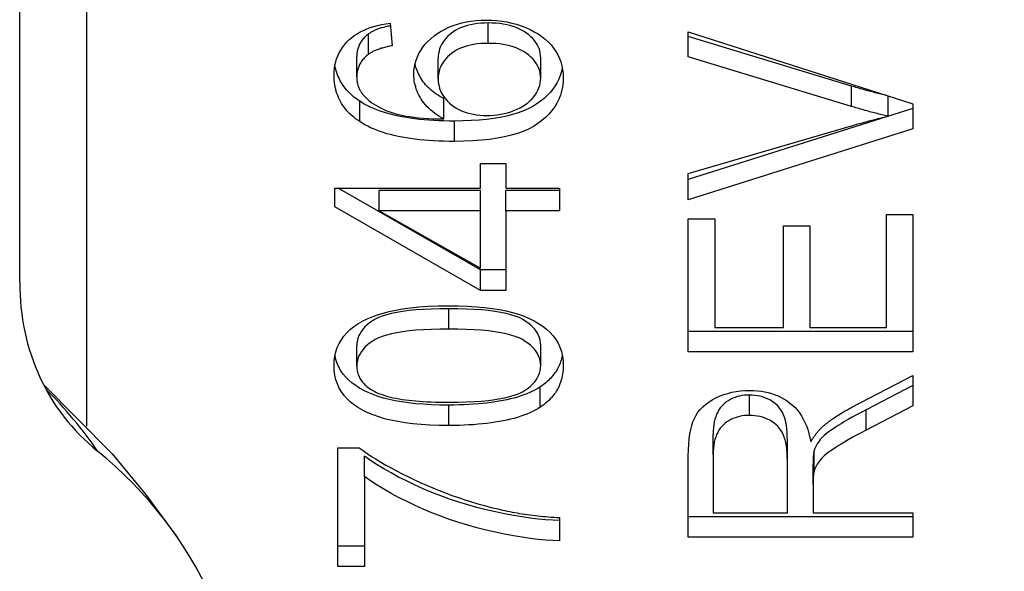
# Model space of a CAD drawing. Header units: inches. Extents: x 4.7 to 53.3, y 4.9 to 37.1.
# Tile 22 of 27: x 48.925 to 49.145, y 18.548 to 18.671. Entities that reach past the tile are written whole.
import ezdxf

# ---------------------------------------------------------------- set-up
doc = ezdxf.new("R2010")
doc.units = ezdxf.units.IN
doc.header["$MEASUREMENT"] = 0
doc.layers.add('Visible Edges(ANSI)', color=7, linetype='Continuous', lineweight=25)
doc.layers.add('Visible Tangent Edges(ANSI)', color=7, linetype='Continuous', lineweight=25)

msp = doc.modelspace()

# ---------------------------------------------------------------- linework, layer by layer
at = {"layer": 'Visible Edges(ANSI)'}
for p, q in [((48.92535, 18.61251), (48.92535, 18.74126)), ((49.00782, 18.67015), (49.00831, 18.66516)), ((49.00302, 18.66326), (49.00302, 18.6678)), ((49.07423, 18.66822), (49.12423, 18.6522)), ((49.07423, 18.6627), (49.07423, 18.66822)), ((49.11055, 18.65618), (49.07423, 18.66724)), ((49.00039, 18.65822), (49.00039, 18.66275)), ((49.04136, 18.65794), (49.04136, 18.66247)), ((49.11055, 18.65164), (49.07423, 18.6627)), ((49.01853, 18.65775), (49.01853, 18.66228)), ((49.11871, 18.64946), (49.11871, 18.65397)), ((49.01979, 18.64884), (49.01979, 18.65337)), ((49.12423, 18.6522), (49.12423, 18.64663)), ((49.12423, 18.65116), (49.07423, 18.63536)), ((49.07423, 18.63669), (49.11055, 18.64731)), ((49.12423, 18.64663), (49.07423, 18.63083)), ((49.02794, 18.63893), (49.03358, 18.63893)), ((49.02794, 18.63342), (49.02794, 18.63893)), ((49.03358, 18.63893), (49.03358, 18.63342)), ((49.07423, 18.63083), (49.07423, 18.63669)), ((48.99555, 18.63342), (49.02794, 18.63342)), ((48.99555, 18.6293), (48.99555, 18.63342)), ((49.02794, 18.61521), (48.99628, 18.63342)), ((49.00538, 18.6284), (49.00538, 18.63293)), ((49.02794, 18.63293), (49.00538, 18.63293)), ((49.02794, 18.6284), (49.02794, 18.63293)), ((49.03358, 18.63342), (49.04555, 18.63342)), ((49.03358, 18.6284), (49.03358, 18.63293)), ((49.04555, 18.63293), (49.03358, 18.63293)), ((49.04555, 18.63342), (49.04555, 18.6284)), ((49.02794, 18.61067), (48.99555, 18.6293)), ((49.00538, 18.6284), (49.02794, 18.61559)), ((49.02794, 18.6284), (49.00538, 18.6284)), ((49.02794, 18.61559), (49.02794, 18.6284)), ((49.03358, 18.6284), (49.03358, 18.61067)), ((49.04555, 18.6284), (49.03358, 18.6284)), ((49.11833, 18.62753), (49.12423, 18.62753)), ((49.11833, 18.60241), (49.11833, 18.62753)), ((49.12423, 18.62753), (49.12423, 18.59699)), ((49.07423, 18.62659), (49.08014, 18.62659)), ((49.07423, 18.59699), (49.07423, 18.62659)), ((49.08014, 18.62659), (49.08014, 18.60241)), ((49.09542, 18.62507), (49.10133, 18.62507)), ((49.09542, 18.60241), (49.09542, 18.62507)), ((49.10133, 18.62507), (49.10133, 18.60241)), ((49.02794, 18.61067), (49.02794, 18.61521)), ((49.03358, 18.61521), (49.02794, 18.61521)), ((49.03358, 18.61067), (49.02794, 18.61067)), ((49.12423, 18.60153), (49.07423, 18.60153)), ((49.08014, 18.60241), (49.09542, 18.60241)), ((49.10133, 18.60241), (49.11833, 18.60241)), ((49.00043, 18.59385), (49.00043, 18.59838)), ((49.04136, 18.59391), (49.04136, 18.59844)), ((49.12423, 18.59699), (49.07423, 18.59699)), ((49.11063, 18.58462), (49.12423, 18.5917)), ((49.12423, 18.5917), (49.12423, 18.58494)), ((49.12423, 18.58947), (49.11383, 18.58405)), ((49.12423, 18.58494), (49.11383, 18.57951)), ((49.07976, 18.57406), (49.07976, 18.5786)), ((49.0963, 18.57275), (49.0963, 18.57729)), ((48.9962, 18.57562), (49.00096, 18.57562)), ((48.9962, 18.54917), (48.9962, 18.57562)), ((49.10224, 18.57042), (49.10224, 18.57495)), ((49.0021, 18.56917), (49.0021, 18.57371)), ((49.07423, 18.55571), (49.07423, 18.57384)), ((49.07976, 18.57406), (49.07976, 18.56113)), ((49.0963, 18.56113), (49.0963, 18.57275)), ((49.10202, 18.56739), (49.10202, 18.57193)), ((49.0021, 18.56917), (49.0021, 18.54917)), ((49.10202, 18.56739), (49.10202, 18.56113)), ((49.04555, 18.56004), (49.04555, 18.55487)), ((49.12423, 18.56025), (49.07423, 18.56025)), ((49.07976, 18.56113), (49.0963, 18.56113)), ((49.10202, 18.56113), (49.12423, 18.56113)), ((49.12423, 18.56113), (49.12423, 18.55571)), ((49.12423, 18.55571), (49.07423, 18.55571)), ((49.0021, 18.5537), (48.9962, 18.5537)), ((49.0021, 18.54917), (48.9962, 18.54917))]:
    msp.add_line(p, q, dxfattribs=at)
at = {"layer": 'Visible Edges(ANSI)', "flags": 128}
for points in [[(48.99536, 18.65853), (48.99538, 18.65932), (48.99545, 18.66009), (48.99556, 18.66083), (48.99573, 18.66155), (48.99593, 18.66225), (48.99619, 18.66292), (48.99649, 18.66357), (48.99683, 18.66419), (48.99722, 18.66479), (48.99766, 18.66536), (48.99814, 18.66592), (48.99867, 18.66644), (48.99924, 18.66694), (48.99985, 18.6674), (49.00049, 18.66783), (49.00116, 18.66822), (49.00187, 18.66858), (49.00262, 18.66891), (49.0034, 18.6692), (49.00421, 18.66946), (49.00506, 18.66968), (49.00595, 18.66987), (49.00686, 18.67003), (49.00782, 18.67015)], [(49.00787, 18.66961), (49.0076, 18.66955), (49.00734, 18.6695), (49.00708, 18.66944), (49.00683, 18.66937), (49.00658, 18.66931), (49.00634, 18.66925), (49.0061, 18.66918), (49.00587, 18.66911), (49.00565, 18.66904), (49.00543, 18.66897), (49.00522, 18.6689), (49.00502, 18.66882), (49.00482, 18.66874), (49.00462, 18.66867), (49.00444, 18.66859), (49.00426, 18.66851), (49.00408, 18.66842), (49.00391, 18.66834), (49.00375, 18.66825), (49.00359, 18.66816), (49.00344, 18.66808), (49.00329, 18.66798), (49.00315, 18.66789), (49.00302, 18.6678)], [(49.01312, 18.65878), (49.01315, 18.6596), (49.01324, 18.66041), (49.0134, 18.66119), (49.01362, 18.66196), (49.0139, 18.6627), (49.01425, 18.66342), (49.01465, 18.66413), (49.01512, 18.66481), (49.01566, 18.66547), (49.01625, 18.66611), (49.01691, 18.66673), (49.01763, 18.66733), (49.0184, 18.66789), (49.01921, 18.66841), (49.02006, 18.66888), (49.02094, 18.66929), (49.02186, 18.66966), (49.02281, 18.66998), (49.0238, 18.67025), (49.02483, 18.67047), (49.0259, 18.67064), (49.027, 18.67077), (49.02814, 18.67084), (49.02931, 18.67087)], [(49.02969, 18.67023), (49.02885, 18.67021), (49.02803, 18.67017), (49.02724, 18.67009), (49.02648, 18.66998), (49.02576, 18.66984), (49.02506, 18.66967), (49.02439, 18.66946), (49.02376, 18.66923), (49.02315, 18.66897), (49.02258, 18.66867), (49.02203, 18.66834), (49.02152, 18.66798), (49.02104, 18.6676), (49.02061, 18.6672), (49.02021, 18.66679), (49.01986, 18.66635), (49.01955, 18.6659), (49.01928, 18.66544), (49.01905, 18.66495), (49.01886, 18.66445), (49.01872, 18.66394), (49.01861, 18.6634), (49.01855, 18.66285), (49.01853, 18.66228)], [(49.02931, 18.67087), (49.03047, 18.67084), (49.03162, 18.67076), (49.03274, 18.67063), (49.03384, 18.67045), (49.03492, 18.67021), (49.03598, 18.66993), (49.03702, 18.66959), (49.03804, 18.6692), (49.03902, 18.66876), (49.03994, 18.66829), (49.0408, 18.66778), (49.04161, 18.66722), (49.04235, 18.66663), (49.04304, 18.66601), (49.04367, 18.66534), (49.04423, 18.66463), (49.04474, 18.6639), (49.04518, 18.66314), (49.04555, 18.66235), (49.04585, 18.66154), (49.04608, 18.66071), (49.04625, 18.65985), (49.04635, 18.65897), (49.04639, 18.65806)], [(49.04136, 18.66247), (49.04133, 18.663), (49.04127, 18.66351), (49.04116, 18.66402), (49.04101, 18.66451), (49.04081, 18.66498), (49.04057, 18.66545), (49.04029, 18.6659), (49.03996, 18.66633), (49.03959, 18.66676), (49.03917, 18.66717), (49.03871, 18.66757), (49.03821, 18.66795), (49.03767, 18.66832), (49.0371, 18.66865), (49.0365, 18.66895), (49.03587, 18.66922), (49.0352, 18.66945), (49.03451, 18.66966), (49.03379, 18.66983), (49.03303, 18.66998), (49.03224, 18.67009), (49.03142, 18.67016), (49.03057, 18.67021), (49.02969, 18.67023)], [(49.00302, 18.6678), (49.0028, 18.66762), (49.0026, 18.66745), (49.0024, 18.66727), (49.00221, 18.66709), (49.00204, 18.6669), (49.00187, 18.66671), (49.00171, 18.66652), (49.00156, 18.66632), (49.00142, 18.66612), (49.00128, 18.66592), (49.00116, 18.66572), (49.00105, 18.66551), (49.00094, 18.6653), (49.00084, 18.66508), (49.00076, 18.66486), (49.00068, 18.66464), (49.00061, 18.66442), (49.00055, 18.66419), (49.0005, 18.66396), (49.00046, 18.66372), (49.00043, 18.66348), (49.00041, 18.66324), (49.00039, 18.663), (49.00039, 18.66275)], [(49.00831, 18.66516), (49.00802, 18.66511), (49.00772, 18.66505), (49.00744, 18.66498), (49.00716, 18.66492), (49.00689, 18.66486), (49.00663, 18.66479), (49.00637, 18.66472), (49.00612, 18.66465), (49.00587, 18.66458), (49.00564, 18.6645), (49.0054, 18.66442), (49.00518, 18.66435), (49.00496, 18.66427), (49.00475, 18.66418), (49.00455, 18.6641), (49.00435, 18.66401), (49.00416, 18.66393), (49.00398, 18.66384), (49.0038, 18.66375), (49.00363, 18.66365), (49.00347, 18.66356), (49.00331, 18.66346), (49.00316, 18.66336), (49.00302, 18.66326)], [(49.02969, 18.66569), (49.02885, 18.66568), (49.02803, 18.66563), (49.02724, 18.66555), (49.02648, 18.66544), (49.02576, 18.6653), (49.02506, 18.66513), (49.02439, 18.66493), (49.02376, 18.6647), (49.02315, 18.66443), (49.02258, 18.66414), (49.02203, 18.66381), (49.02152, 18.66345), (49.02104, 18.66307), (49.02061, 18.66267), (49.02021, 18.66225), (49.01986, 18.66182), (49.01955, 18.66137), (49.01928, 18.6609), (49.01905, 18.66042), (49.01886, 18.65992), (49.01872, 18.6594), (49.01861, 18.65887), (49.01855, 18.65832), (49.01853, 18.65775)], [(49.04136, 18.65794), (49.04133, 18.65846), (49.04127, 18.65898), (49.04116, 18.65948), (49.04101, 18.65997), (49.04081, 18.66045), (49.04057, 18.66091), (49.04029, 18.66136), (49.03996, 18.6618), (49.03959, 18.66222), (49.03917, 18.66264), (49.03871, 18.66303), (49.03821, 18.66342), (49.03767, 18.66378), (49.0371, 18.66411), (49.0365, 18.66441), (49.03587, 18.66468), (49.0352, 18.66492), (49.03451, 18.66513), (49.03379, 18.6653), (49.03303, 18.66544), (49.03224, 18.66555), (49.03142, 18.66563), (49.03057, 18.66568), (49.02969, 18.66569)], [(49.00302, 18.66326), (49.0028, 18.66309), (49.0026, 18.66291), (49.0024, 18.66273), (49.00221, 18.66255), (49.00204, 18.66237), (49.00187, 18.66218), (49.00171, 18.66198), (49.00156, 18.66179), (49.00142, 18.66159), (49.00128, 18.66139), (49.00116, 18.66118), (49.00105, 18.66097), (49.00094, 18.66076), (49.00084, 18.66055), (49.00076, 18.66033), (49.00068, 18.66011), (49.00061, 18.65988), (49.00055, 18.65965), (49.0005, 18.65942), (49.00046, 18.65919), (49.00043, 18.65895), (49.00041, 18.65871), (49.00039, 18.65846), (49.00039, 18.65822)], [(49.00107, 18.65278), (49.00069, 18.65304), (49.00032, 18.65331), (48.99997, 18.65358), (48.99963, 18.65386), (48.9993, 18.65415), (48.99898, 18.65444), (48.99868, 18.65474), (48.99839, 18.65505), (48.99811, 18.65536), (48.99785, 18.65567), (48.9976, 18.656), (48.99736, 18.65633), (48.99714, 18.65666), (48.99693, 18.657), (48.99673, 18.65735), (48.99655, 18.65771), (48.99638, 18.65807), (48.99622, 18.65843), (48.99607, 18.65881), (48.99594, 18.65919), (48.99583, 18.65957), (48.99572, 18.65996), (48.99563, 18.66036), (48.99555, 18.66076)], [(49.01979, 18.65337), (49.01934, 18.65362), (49.01891, 18.65387), (49.0185, 18.65413), (49.0181, 18.6544), (49.01771, 18.65467), (49.01735, 18.65496), (49.01699, 18.65524), (49.01666, 18.65554), (49.01634, 18.65585), (49.01603, 18.65616), (49.01574, 18.65648), (49.01547, 18.6568), (49.01521, 18.65714), (49.01497, 18.65748), (49.01475, 18.65783), (49.01453, 18.65818), (49.01434, 18.65854), (49.01416, 18.65889), (49.01399, 18.65925), (49.01384, 18.65961), (49.0137, 18.65998), (49.01358, 18.66034), (49.01347, 18.66071), (49.01337, 18.66108)], [(49.04618, 18.66027), (49.04598, 18.6594), (49.04573, 18.65856), (49.0454, 18.65774), (49.04501, 18.65696), (49.04456, 18.65619), (49.04405, 18.65546), (49.04347, 18.65475), (49.04283, 18.65407), (49.04212, 18.65341), (49.04135, 18.65279), (49.04051, 18.65218), (49.0396, 18.65162), (49.0386, 18.65111), (49.03752, 18.65063), (49.03636, 18.65021), (49.03511, 18.64982), (49.03378, 18.64949), (49.03237, 18.6492), (49.03087, 18.64895), (49.02929, 18.64875), (49.02763, 18.64859), (49.02589, 18.64848), (49.02406, 18.64841), (49.02215, 18.64839)], [(49.00107, 18.64825), (49.00061, 18.64857), (49.00016, 18.6489), (48.99973, 18.64924), (48.99933, 18.64959), (48.99894, 18.64995), (48.99857, 18.65031), (48.99823, 18.65069), (48.9979, 18.65108), (48.99759, 18.65147), (48.9973, 18.65188), (48.99703, 18.65229), (48.99679, 18.65272), (48.99656, 18.65315), (48.99635, 18.65359), (48.99616, 18.65404), (48.99599, 18.65451), (48.99584, 18.65498), (48.99571, 18.65545), (48.99561, 18.65594), (48.99552, 18.65644), (48.99545, 18.65695), (48.9954, 18.65747), (48.99537, 18.65799), (48.99536, 18.65853)], [(49.00039, 18.65822), (49.00039, 18.65802), (49.0004, 18.65782), (49.00041, 18.65763), (49.00043, 18.65743), (49.00046, 18.65724), (49.00049, 18.65705), (49.00053, 18.65687), (49.00057, 18.65668), (49.00062, 18.6565), (49.00067, 18.65632), (49.00073, 18.65614), (49.0008, 18.65597), (49.00087, 18.65579), (49.00095, 18.65562), (49.00103, 18.65545), (49.00112, 18.65528), (49.00121, 18.65511), (49.00131, 18.65495), (49.00141, 18.65479), (49.00153, 18.65463), (49.00164, 18.65447), (49.00176, 18.65432), (49.00189, 18.65416), (49.00203, 18.65401)], [(49.01979, 18.64884), (49.01923, 18.64914), (49.0187, 18.64946), (49.0182, 18.64979), (49.01772, 18.65013), (49.01726, 18.65049), (49.01683, 18.65085), (49.01643, 18.65123), (49.01604, 18.65161), (49.01568, 18.65201), (49.01535, 18.65242), (49.01504, 18.65284), (49.01476, 18.65328), (49.01449, 18.65372), (49.01425, 18.65416), (49.01404, 18.65461), (49.01384, 18.65506), (49.01367, 18.65551), (49.01353, 18.65597), (49.0134, 18.65643), (49.0133, 18.65689), (49.01322, 18.65736), (49.01316, 18.65783), (49.01313, 18.6583), (49.01312, 18.65878)], [(49.04639, 18.65806), (49.04635, 18.65703), (49.04623, 18.65603), (49.04603, 18.65506), (49.04576, 18.65412), (49.04541, 18.65322), (49.04498, 18.65235), (49.04447, 18.65151), (49.04388, 18.65071), (49.04321, 18.64993), (49.04247, 18.64919), (49.04165, 18.64849), (49.04075, 18.64781), (49.03976, 18.64718), (49.03866, 18.6466), (49.03747, 18.64608), (49.03617, 18.64561), (49.03478, 18.6452), (49.03328, 18.64484), (49.03168, 18.64454), (49.02997, 18.64429), (49.02817, 18.6441), (49.02626, 18.64396), (49.02426, 18.64388), (49.02215, 18.64385)], [(49.02935, 18.64962), (49.03014, 18.64963), (49.03092, 18.64969), (49.03169, 18.64977), (49.03245, 18.64989), (49.0332, 18.65005), (49.03395, 18.65024), (49.03468, 18.65046), (49.03541, 18.65072), (49.03611, 18.65101), (49.03677, 18.65133), (49.03739, 18.65167), (49.03796, 18.65204), (49.0385, 18.65244), (49.03898, 18.65286), (49.03943, 18.65331), (49.03983, 18.65379), (49.04019, 18.65429), (49.0405, 18.65479), (49.04076, 18.65529), (49.04097, 18.65581), (49.04114, 18.65633), (49.04126, 18.65686), (49.04133, 18.65739), (49.04136, 18.65794)], [(49.01853, 18.65775), (49.01855, 18.65719), (49.01861, 18.65665), (49.01872, 18.65612), (49.01886, 18.6556), (49.01905, 18.6551), (49.01928, 18.65461), (49.01955, 18.65414), (49.01986, 18.65368), (49.02021, 18.65323), (49.02061, 18.6528), (49.02104, 18.65239), (49.02152, 18.65198), (49.02203, 18.65161), (49.02257, 18.65126), (49.02313, 18.65095), (49.02372, 18.65067), (49.02433, 18.65042), (49.02497, 18.65021), (49.02564, 18.65003), (49.02633, 18.64988), (49.02705, 18.64976), (49.02779, 18.64968), (49.02856, 18.64963), (49.02935, 18.64962)], [(49.11845, 18.65405), (49.11813, 18.65413), (49.1178, 18.65421), (49.11747, 18.65429), (49.11714, 18.65437), (49.11681, 18.65445), (49.11648, 18.65453), (49.11615, 18.65461), (49.11582, 18.6547), (49.11549, 18.65478), (49.11516, 18.65487), (49.11483, 18.65495), (49.1145, 18.65504), (49.11417, 18.65513), (49.11384, 18.65522), (49.11352, 18.65531), (49.11319, 18.6554), (49.11286, 18.6555), (49.11253, 18.65559), (49.1122, 18.65569), (49.11187, 18.65578), (49.11154, 18.65588), (49.11121, 18.65598), (49.11088, 18.65608), (49.11055, 18.65618)], [(49.00203, 18.65401), (49.00239, 18.65362), (49.00278, 18.65325), (49.0032, 18.65289), (49.00364, 18.65254), (49.00412, 18.65221), (49.00462, 18.65189), (49.00515, 18.65159), (49.0057, 18.6513), (49.00629, 18.65102), (49.0069, 18.65076), (49.00753, 18.65051), (49.0082, 18.65027), (49.0089, 18.65005), (49.00965, 18.64985), (49.01045, 18.64967), (49.0113, 18.6495), (49.01219, 18.64936), (49.01314, 18.64923), (49.01412, 18.64912), (49.01516, 18.64903), (49.01625, 18.64895), (49.01738, 18.6489), (49.01856, 18.64886), (49.01979, 18.64884)], [(49.02215, 18.64839), (49.02096, 18.64839), (49.01979, 18.64842), (49.01865, 18.64846), (49.01754, 18.64851), (49.01646, 18.64858), (49.0154, 18.64866), (49.01437, 18.64876), (49.01337, 18.64888), (49.0124, 18.64901), (49.01145, 18.64915), (49.01053, 18.64931), (49.00964, 18.64949), (49.00877, 18.64968), (49.00794, 18.64988), (49.00713, 18.6501), (49.00635, 18.65034), (49.00559, 18.65059), (49.00486, 18.65086), (49.00416, 18.65114), (49.00349, 18.65144), (49.00285, 18.65175), (49.00223, 18.65208), (49.00164, 18.65242), (49.00107, 18.65278)], [(49.11871, 18.64946), (49.11837, 18.64954), (49.11803, 18.64962), (49.11769, 18.6497), (49.11735, 18.64978), (49.11701, 18.64986), (49.11667, 18.64995), (49.11633, 18.65003), (49.11599, 18.65012), (49.11565, 18.65021), (49.11531, 18.65029), (49.11497, 18.65038), (49.11463, 18.65047), (49.11429, 18.65057), (49.11395, 18.65066), (49.11361, 18.65075), (49.11327, 18.65085), (49.11293, 18.65094), (49.11259, 18.65104), (49.11225, 18.65114), (49.11191, 18.65124), (49.11157, 18.65134), (49.11123, 18.65144), (49.11089, 18.65154), (49.11055, 18.65164)], [(49.11055, 18.64731), (49.11091, 18.64742), (49.11127, 18.64752), (49.11163, 18.64762), (49.11199, 18.64773), (49.11234, 18.64783), (49.11269, 18.64792), (49.11304, 18.64802), (49.11339, 18.64812), (49.11374, 18.64821), (49.11408, 18.64831), (49.11442, 18.6484), (49.11476, 18.64849), (49.1151, 18.64858), (49.11544, 18.64866), (49.11577, 18.64875), (49.11611, 18.64883), (49.11644, 18.64892), (49.11677, 18.649), (49.1171, 18.64908), (49.11742, 18.64916), (49.11775, 18.64924), (49.11807, 18.64931), (49.11839, 18.64939), (49.11871, 18.64946)], [(49.02215, 18.64385), (49.02096, 18.64386), (49.01979, 18.64388), (49.01865, 18.64392), (49.01754, 18.64398), (49.01646, 18.64404), (49.0154, 18.64413), (49.01437, 18.64423), (49.01337, 18.64434), (49.0124, 18.64447), (49.01145, 18.64462), (49.01053, 18.64478), (49.00964, 18.64495), (49.00877, 18.64514), (49.00794, 18.64535), (49.00713, 18.64557), (49.00635, 18.64581), (49.00559, 18.64606), (49.00486, 18.64632), (49.00416, 18.64661), (49.00349, 18.6469), (49.00285, 18.64722), (49.00223, 18.64754), (49.00164, 18.64789), (49.00107, 18.64825)], [(48.99536, 18.59391), (48.9954, 18.59498), (48.99554, 18.596), (48.99576, 18.59699), (48.99608, 18.59792), (48.99648, 18.59882), (48.99698, 18.59967), (48.99756, 18.60048), (48.99822, 18.60124), (48.99895, 18.60194), (48.99977, 18.6026), (49.00067, 18.60321), (49.00165, 18.60377), (49.0027, 18.60429), (49.00383, 18.60476), (49.00503, 18.6052), (49.0063, 18.6056), (49.00765, 18.60597), (49.00908, 18.60629), (49.01062, 18.60657), (49.01234, 18.6068), (49.01422, 18.60698), (49.01628, 18.60711), (49.0185, 18.60719), (49.02089, 18.60721)], [(49.02089, 18.60658), (49.01889, 18.60656), (49.01701, 18.60651), (49.01524, 18.60643), (49.01358, 18.60631), (49.01204, 18.60617), (49.01062, 18.60599), (49.00931, 18.60577), (49.00811, 18.60553), (49.00703, 18.60525), (49.00607, 18.60494), (49.00522, 18.6046), (49.00448, 18.60422), (49.00384, 18.60382), (49.00324, 18.60341), (49.00271, 18.60298), (49.00223, 18.60253), (49.00181, 18.60207), (49.00144, 18.60159), (49.00113, 18.60109), (49.00088, 18.60058), (49.00068, 18.60005), (49.00054, 18.59951), (49.00045, 18.59895), (49.00043, 18.59838)], [(49.02089, 18.60721), (49.02304, 18.60719), (49.02508, 18.60712), (49.02702, 18.607), (49.02885, 18.60684), (49.03057, 18.60663), (49.03219, 18.60638), (49.0337, 18.60608), (49.03511, 18.60573), (49.03642, 18.60534), (49.03766, 18.6049), (49.03882, 18.60442), (49.0399, 18.60389), (49.0409, 18.60331), (49.04183, 18.60269), (49.04268, 18.60202), (49.04345, 18.60131), (49.04414, 18.60055), (49.04474, 18.59974), (49.04524, 18.59889), (49.04565, 18.59799), (49.04597, 18.59704), (49.0462, 18.59604), (49.04634, 18.595), (49.04639, 18.59391)], [(49.04136, 18.59844), (49.04133, 18.59901), (49.04124, 18.59956), (49.0411, 18.60009), (49.0409, 18.60061), (49.04065, 18.60111), (49.04034, 18.6016), (49.03997, 18.60208), (49.03954, 18.60254), (49.03906, 18.60298), (49.03852, 18.60341), (49.03793, 18.60382), (49.03728, 18.60422), (49.03654, 18.6046), (49.03569, 18.60494), (49.03472, 18.60525), (49.03364, 18.60553), (49.03245, 18.60577), (49.03114, 18.60599), (49.02972, 18.60617), (49.02818, 18.60631), (49.02653, 18.60643), (49.02477, 18.60651), (49.02289, 18.60656), (49.02089, 18.60658)], [(49.02089, 18.60204), (49.01889, 18.60202), (49.01701, 18.60198), (49.01524, 18.60189), (49.01358, 18.60178), (49.01204, 18.60163), (49.01062, 18.60145), (49.00931, 18.60124), (49.00811, 18.601), (49.00703, 18.60072), (49.00607, 18.60041), (49.00522, 18.60006), (49.00448, 18.59969), (49.00384, 18.59929), (49.00324, 18.59887), (49.00271, 18.59844), (49.00223, 18.59799), (49.00181, 18.59753), (49.00144, 18.59705), (49.00113, 18.59656), (49.00088, 18.59605), (49.00068, 18.59552), (49.00054, 18.59498), (49.00045, 18.59442), (49.00043, 18.59385)], [(49.04136, 18.59391), (49.04133, 18.59447), (49.04124, 18.59502), (49.0411, 18.59556), (49.0409, 18.59607), (49.04065, 18.59658), (49.04034, 18.59707), (49.03997, 18.59754), (49.03954, 18.598), (49.03906, 18.59845), (49.03852, 18.59887), (49.03793, 18.59929), (49.03728, 18.59969), (49.03654, 18.60006), (49.03569, 18.60041), (49.03472, 18.60072), (49.03364, 18.601), (49.03245, 18.60124), (49.03114, 18.60145), (49.02972, 18.60163), (49.02818, 18.60178), (49.02653, 18.60189), (49.02477, 18.60198), (49.02289, 18.60202), (49.02089, 18.60204)], [(49.02089, 18.58511), (49.01891, 18.58513), (49.01703, 18.58519), (49.01523, 18.58528), (49.01352, 18.58542), (49.0119, 18.58559), (49.01038, 18.58581), (49.00894, 18.58606), (49.00759, 18.58635), (49.00633, 18.58668), (49.00515, 18.58705), (49.00403, 18.58745), (49.00297, 18.58789), (49.00198, 18.58837), (49.00105, 18.58889), (49.00019, 18.58944), (48.99939, 18.59003), (48.99866, 18.59066), (48.99799, 18.59132), (48.9974, 18.59203), (48.99688, 18.59277), (48.99644, 18.59356), (48.99607, 18.59438), (48.99578, 18.59525), (48.99557, 18.59616)], [(49.04618, 18.59617), (49.0461, 18.59581), (49.04602, 18.59546), (49.04592, 18.59512), (49.04581, 18.59478), (49.04569, 18.59444), (49.04556, 18.59411), (49.04542, 18.59379), (49.04526, 18.59347), (49.0451, 18.59316), (49.04492, 18.59285), (49.04473, 18.59255), (49.04453, 18.59226), (49.04432, 18.59197), (49.0441, 18.59168), (49.04386, 18.59141), (49.04362, 18.59113), (49.04336, 18.59087), (49.04309, 18.59061), (49.04281, 18.59035), (49.04252, 18.5901), (49.04222, 18.58986), (49.0419, 18.58962), (49.04158, 18.58939), (49.04124, 18.58916)], [(49.02089, 18.58057), (49.01873, 18.5806), (49.01667, 18.58067), (49.01472, 18.58078), (49.01288, 18.58095), (49.01115, 18.58116), (49.00952, 18.58142), (49.00801, 18.58172), (49.0066, 18.58207), (49.00529, 18.58247), (49.00405, 18.58291), (49.00289, 18.58339), (49.00181, 18.58392), (49.00081, 18.5845), (48.99989, 18.58512), (48.99904, 18.58578), (48.99827, 18.58649), (48.99759, 18.58725), (48.997, 18.58806), (48.9965, 18.58891), (48.99609, 18.58981), (48.99577, 18.59076), (48.99554, 18.59176), (48.9954, 18.59281), (48.99536, 18.59391)], [(49.00043, 18.59385), (49.00043, 18.59356), (49.00045, 18.59328), (49.00048, 18.593), (49.00053, 18.59273), (49.00058, 18.59247), (49.00065, 18.59221), (49.00073, 18.59195), (49.00082, 18.5917), (49.00093, 18.59145), (49.00105, 18.59121), (49.00118, 18.59097), (49.00132, 18.59074), (49.00148, 18.59051), (49.00164, 18.59029), (49.00183, 18.59007), (49.00202, 18.58986), (49.00222, 18.58965), (49.00244, 18.58945), (49.00267, 18.58925), (49.00291, 18.58906), (49.00317, 18.58887), (49.00344, 18.58868), (49.00372, 18.58851), (49.00401, 18.58833)], [(49.02089, 18.58575), (49.02289, 18.58576), (49.02478, 18.58581), (49.02655, 18.58589), (49.0282, 18.58601), (49.02974, 18.58615), (49.03117, 18.58633), (49.03248, 18.58655), (49.03367, 18.58679), (49.03475, 18.58707), (49.03571, 18.58738), (49.03656, 18.58772), (49.0373, 18.5881), (49.03795, 18.5885), (49.03854, 18.58891), (49.03907, 18.58934), (49.03955, 18.58979), (49.03997, 18.59025), (49.04034, 18.59073), (49.04065, 18.59122), (49.0409, 18.59173), (49.0411, 18.59225), (49.04124, 18.59279), (49.04133, 18.59334), (49.04136, 18.59391)], [(49.04639, 18.59391), (49.04638, 18.59342), (49.04635, 18.59294), (49.04631, 18.59247), (49.04624, 18.59201), (49.04616, 18.59155), (49.04606, 18.59111), (49.04595, 18.59067), (49.04581, 18.59025), (49.04566, 18.58983), (49.04549, 18.58942), (49.04531, 18.58902), (49.0451, 18.58863), (49.04488, 18.58825), (49.04464, 18.58787), (49.04438, 18.58751), (49.0441, 18.58715), (49.04381, 18.5868), (49.04349, 18.58647), (49.04316, 18.58614), (49.04281, 18.58582), (49.04245, 18.58551), (49.04206, 18.5852), (49.04166, 18.58491), (49.04124, 18.58462)], [(48.9306, 18.58977), (48.94594, 18.57425), (48.95332, 18.56537), (48.96041, 18.55569)], [(49.00401, 18.58833), (49.0044, 18.58812), (49.00482, 18.58792), (49.00527, 18.58773), (49.00575, 18.58754), (49.00625, 18.58737), (49.00678, 18.5872), (49.00733, 18.58704), (49.00792, 18.5869), (49.00853, 18.58676), (49.00916, 18.58663), (49.00983, 18.5865), (49.01052, 18.58639), (49.01123, 18.58629), (49.01198, 18.5862), (49.01275, 18.58611), (49.01354, 18.58603), (49.01437, 18.58597), (49.01522, 18.58591), (49.0161, 18.58586), (49.017, 18.58582), (49.01793, 18.58579), (49.01889, 18.58576), (49.01988, 18.58575), (49.02089, 18.58575)], [(49.04124, 18.58916), (49.0407, 18.58883), (49.04014, 18.58851), (49.03955, 18.58821), (49.03893, 18.58792), (49.03828, 18.58765), (49.03761, 18.58739), (49.03691, 18.58714), (49.03619, 18.58691), (49.03543, 18.58669), (49.03465, 18.58649), (49.03384, 18.5863), (49.03301, 18.58612), (49.03215, 18.58596), (49.03126, 18.58581), (49.03034, 18.58568), (49.0294, 18.58556), (49.02843, 18.58545), (49.02744, 18.58536), (49.02641, 18.58528), (49.02536, 18.58522), (49.02429, 18.58517), (49.02318, 18.58514), (49.02205, 18.58512), (49.02089, 18.58511)], [(49.07423, 18.57384), (49.07425, 18.57517), (49.07432, 18.57641), (49.07442, 18.57757), (49.07457, 18.57865), (49.07476, 18.57964), (49.07499, 18.58056), (49.07527, 18.58139), (49.07559, 18.58215), (49.07596, 18.58284), (49.07639, 18.5835), (49.07689, 18.58412), (49.07745, 18.58471), (49.07808, 18.58526), (49.07877, 18.58578), (49.07953, 18.58625), (49.08035, 18.5867), (49.08121, 18.58709), (49.0821, 18.58744), (49.08301, 18.58773), (49.08394, 18.58797), (49.08489, 18.58816), (49.08586, 18.58829), (49.08686, 18.58837), (49.08788, 18.58839)], [(49.08788, 18.58839), (49.08875, 18.58837), (49.08961, 18.58832), (49.09044, 18.58822), (49.09124, 18.58808), (49.09203, 18.5879), (49.09279, 18.58769), (49.09352, 18.58743), (49.09424, 18.58714), (49.09493, 18.58681), (49.09559, 18.58644), (49.09623, 18.58603), (49.09685, 18.58557), (49.09744, 18.58508), (49.09799, 18.58455), (49.09851, 18.58398), (49.09898, 18.58336), (49.09942, 18.5827), (49.09983, 18.582), (49.1002, 18.58125), (49.10053, 18.58047), (49.10082, 18.57964), (49.10108, 18.57877), (49.1013, 18.57785), (49.10148, 18.5769)], [(49.08788, 18.58735), (49.08729, 18.58734), (49.08673, 18.58729), (49.08618, 18.58722), (49.08565, 18.58712), (49.08514, 18.58699), (49.08465, 18.58683), (49.08417, 18.58664), (49.08371, 18.58642), (49.08327, 18.58617), (49.08284, 18.58589), (49.08244, 18.58558), (49.08205, 18.58525), (49.08168, 18.58488), (49.08135, 18.58448), (49.08105, 18.58404), (49.08078, 18.58357), (49.08054, 18.58307), (49.08033, 18.58253), (49.08016, 18.58196), (49.08001, 18.58136), (49.0799, 18.58072), (49.07982, 18.58005), (49.07977, 18.57934), (49.07976, 18.5786)], [(49.0963, 18.57729), (49.09628, 18.57819), (49.09624, 18.57904), (49.09617, 18.57984), (49.09607, 18.58059), (49.09593, 18.58129), (49.09577, 18.58194), (49.09558, 18.58254), (49.09536, 18.58308), (49.09511, 18.58359), (49.09483, 18.58406), (49.0945, 18.58451), (49.09415, 18.58492), (49.09375, 18.5853), (49.09332, 18.58565), (49.09286, 18.58597), (49.09235, 18.58626), (49.09183, 18.58652), (49.0913, 18.58674), (49.09075, 18.58693), (49.0902, 18.58708), (49.08963, 18.5872), (49.08906, 18.58728), (49.08847, 18.58733), (49.08788, 18.58735)], [(49.04124, 18.58462), (49.0407, 18.58429), (49.04014, 18.58398), (49.03955, 18.58368), (49.03893, 18.58339), (49.03828, 18.58311), (49.03761, 18.58285), (49.03691, 18.58261), (49.03619, 18.58237), (49.03543, 18.58216), (49.03465, 18.58195), (49.03384, 18.58176), (49.03301, 18.58159), (49.03215, 18.58142), (49.03126, 18.58128), (49.03034, 18.58114), (49.0294, 18.58102), (49.02843, 18.58092), (49.02744, 18.58083), (49.02641, 18.58075), (49.02536, 18.58069), (49.02429, 18.58064), (49.02318, 18.5806), (49.02205, 18.58058), (49.02089, 18.58057)], [(49.11383, 18.58405), (49.11274, 18.58347), (49.11171, 18.58292), (49.11075, 18.58239), (49.10986, 18.58189), (49.10903, 18.58142), (49.10827, 18.58097), (49.10758, 18.58055), (49.10695, 18.58015), (49.10638, 18.57978), (49.10585, 18.57941), (49.10536, 18.57905), (49.10492, 18.57871), (49.10452, 18.57837), (49.10417, 18.57804), (49.10386, 18.57772), (49.1036, 18.57741), (49.10336, 18.57711), (49.10315, 18.5768), (49.10295, 18.5765), (49.10277, 18.57619), (49.10261, 18.57588), (49.10247, 18.57557), (49.10235, 18.57526), (49.10224, 18.57495)], [(49.10396, 18.58014), (49.10418, 18.58033), (49.10441, 18.58053), (49.10465, 18.58073), (49.10488, 18.58092), (49.10513, 18.58111), (49.10538, 18.58131), (49.10563, 18.5815), (49.10589, 18.58169), (49.10615, 18.58188), (49.10641, 18.58207), (49.10668, 18.58226), (49.10696, 18.58244), (49.10724, 18.58263), (49.10752, 18.58282), (49.10781, 18.583), (49.10811, 18.58318), (49.10841, 18.58337), (49.10871, 18.58355), (49.10902, 18.58373), (49.10933, 18.58391), (49.10965, 18.58409), (49.10997, 18.58427), (49.1103, 18.58445), (49.11063, 18.58462)], [(49.08788, 18.58282), (49.08729, 18.5828), (49.08673, 18.58276), (49.08618, 18.58269), (49.08565, 18.58258), (49.08514, 18.58245), (49.08465, 18.58229), (49.08417, 18.5821), (49.08371, 18.58188), (49.08327, 18.58163), (49.08284, 18.58136), (49.08244, 18.58105), (49.08205, 18.58071), (49.08168, 18.58035), (49.08135, 18.57995), (49.08105, 18.57951), (49.08078, 18.57904), (49.08054, 18.57854), (49.08033, 18.578), (49.08016, 18.57743), (49.08001, 18.57682), (49.0799, 18.57618), (49.07982, 18.57551), (49.07977, 18.5748), (49.07976, 18.57406)], [(49.0963, 18.57275), (49.09628, 18.57366), (49.09624, 18.57451), (49.09617, 18.57531), (49.09607, 18.57606), (49.09593, 18.57676), (49.09577, 18.5774), (49.09558, 18.578), (49.09536, 18.57855), (49.09511, 18.57906), (49.09483, 18.57953), (49.0945, 18.57997), (49.09415, 18.58039), (49.09375, 18.58077), (49.09332, 18.58112), (49.09286, 18.58144), (49.09235, 18.58173), (49.09183, 18.58198), (49.0913, 18.5822), (49.09075, 18.58239), (49.0902, 18.58254), (49.08963, 18.58266), (49.08906, 18.58275), (49.08847, 18.5828), (49.08788, 18.58282)], [(49.10148, 18.5769), (49.10159, 18.57707), (49.10169, 18.57724), (49.1018, 18.57741), (49.1019, 18.57758), (49.102, 18.57774), (49.10211, 18.57789), (49.10221, 18.57805), (49.10232, 18.5782), (49.10242, 18.57835), (49.10252, 18.57849), (49.10263, 18.57863), (49.10273, 18.57877), (49.10283, 18.5789), (49.10294, 18.57903), (49.10304, 18.57916), (49.10314, 18.57928), (49.10324, 18.5794), (49.10335, 18.57951), (49.10345, 18.57963), (49.10355, 18.57974), (49.10365, 18.57984), (49.10376, 18.57994), (49.10386, 18.58004), (49.10396, 18.58014)], [(49.11383, 18.57951), (49.11274, 18.57894), (49.11171, 18.57838), (49.11075, 18.57786), (49.10986, 18.57736), (49.10903, 18.57688), (49.10827, 18.57644), (49.10758, 18.57602), (49.10695, 18.57562), (49.10638, 18.57524), (49.10585, 18.57488), (49.10536, 18.57452), (49.10492, 18.57417), (49.10452, 18.57383), (49.10417, 18.57351), (49.10386, 18.57319), (49.1036, 18.57288), (49.10336, 18.57257), (49.10315, 18.57227), (49.10295, 18.57196), (49.10277, 18.57166), (49.10261, 18.57135), (49.10247, 18.57104), (49.10235, 18.57073), (49.10224, 18.57042)], [(49.00096, 18.57562), (49.00183, 18.57497), (49.00275, 18.57432), (49.00372, 18.57368), (49.00473, 18.57303), (49.00579, 18.57239), (49.0069, 18.57174), (49.00805, 18.5711), (49.00924, 18.57046), (49.01048, 18.56981), (49.01177, 18.56917), (49.01311, 18.56853), (49.01449, 18.56789), (49.0159, 18.56727), (49.01731, 18.56666), (49.01873, 18.56609), (49.02015, 18.56553), (49.02159, 18.565), (49.02303, 18.5645), (49.02447, 18.56402), (49.02592, 18.56356), (49.02738, 18.56313), (49.02884, 18.56272), (49.03031, 18.56233), (49.03179, 18.56197)], [(49.10224, 18.57495), (49.10223, 18.57487), (49.10221, 18.57479), (49.10219, 18.5747), (49.10217, 18.57461), (49.10216, 18.57451), (49.10214, 18.57441), (49.10213, 18.57431), (49.10212, 18.5742), (49.1021, 18.57409), (49.10209, 18.57397), (49.10208, 18.57385), (49.10207, 18.57373), (49.10206, 18.5736), (49.10205, 18.57347), (49.10205, 18.57333), (49.10204, 18.57319), (49.10203, 18.57305), (49.10203, 18.5729), (49.10202, 18.57275), (49.10202, 18.57259), (49.10202, 18.57243), (49.10202, 18.57227), (49.10202, 18.5721), (49.10202, 18.57193)], [(49.04555, 18.5594), (49.04403, 18.55945), (49.04244, 18.55956), (49.04077, 18.55972), (49.03903, 18.55993), (49.03721, 18.56019), (49.03532, 18.56051), (49.03334, 18.56088), (49.03129, 18.5613), (49.02922, 18.56178), (49.02716, 18.56231), (49.02512, 18.56288), (49.0231, 18.56351), (49.02109, 18.56418), (49.01911, 18.5649), (49.01714, 18.56567), (49.01519, 18.56649), (49.01329, 18.56734), (49.01147, 18.56821), (49.00972, 18.56909), (49.00804, 18.56999), (49.00644, 18.57089), (49.00492, 18.57182), (49.00347, 18.57275), (49.0021, 18.57371)], [(49.10224, 18.57042), (49.10223, 18.57034), (49.10221, 18.57025), (49.10219, 18.57017), (49.10217, 18.57007), (49.10216, 18.56998), (49.10214, 18.56988), (49.10213, 18.56977), (49.10212, 18.56967), (49.1021, 18.56955), (49.10209, 18.56944), (49.10208, 18.56932), (49.10207, 18.56919), (49.10206, 18.56907), (49.10205, 18.56893), (49.10205, 18.5688), (49.10204, 18.56866), (49.10203, 18.56851), (49.10203, 18.56837), (49.10202, 18.56821), (49.10202, 18.56806), (49.10202, 18.5679), (49.10202, 18.56773), (49.10202, 18.56757), (49.10202, 18.56739)], [(49.04555, 18.55487), (49.04403, 18.55492), (49.04244, 18.55502), (49.04077, 18.55518), (49.03903, 18.55539), (49.03721, 18.55566), (49.03532, 18.55597), (49.03334, 18.55635), (49.03129, 18.55677), (49.02922, 18.55725), (49.02716, 18.55777), (49.02512, 18.55835), (49.0231, 18.55897), (49.02109, 18.55964), (49.01911, 18.56037), (49.01714, 18.56114), (49.01519, 18.56196), (49.01329, 18.56281), (49.01147, 18.56368), (49.00972, 18.56456), (49.00804, 18.56545), (49.00644, 18.56636), (49.00492, 18.56728), (49.00347, 18.56822), (49.0021, 18.56917)], [(49.03179, 18.56197), (49.03232, 18.56185), (49.03285, 18.56173), (49.03338, 18.56161), (49.03392, 18.5615), (49.03446, 18.56139), (49.03501, 18.56128), (49.03556, 18.56118), (49.03611, 18.56108), (49.03667, 18.56099), (49.03724, 18.5609), (49.0378, 18.56081), (49.03837, 18.56073), (49.03895, 18.56065), (49.03953, 18.56057), (49.04011, 18.5605), (49.0407, 18.56044), (49.04129, 18.56037), (49.04189, 18.56031), (49.04249, 18.56026), (49.04309, 18.56021), (49.0437, 18.56016), (49.04431, 18.56012), (49.04493, 18.56008), (49.04555, 18.56004)]]:
    msp.add_lwpolyline(points, dxfattribs=at)
at = {"layer": 'Visible Edges(ANSI)'}
for centre, major_axis, ratio, start_param, end_param in [((48.96696, 18.83504), (0.47244, 0), 0.817547, 4.712389, 7.853982), ((48.99861, 18.62913), (-0.06499, -0.04446), 0.760661, 5.803419, 6.506119), ((48.83377, 18.46907), (0.12663, 0.08662), 0.760661, 5.105287, 6.506119)]:
    msp.add_ellipse(centre, major_axis=major_axis, ratio=ratio, start_param=start_param, end_param=end_param, dxfattribs=at)
at = {"layer": 'Visible Tangent Edges(ANSI)'}
for p, q in [((48.94026, 18.78357), (48.94026, 18.5804)), ((49.02969, 18.66569), (49.02969, 18.67023)), ((49.11055, 18.65164), (49.11055, 18.65618)), ((49.00107, 18.64825), (49.00107, 18.65278)), ((49.02215, 18.64385), (49.02215, 18.64839)), ((49.02089, 18.60204), (49.02089, 18.60658)), ((49.04124, 18.58462), (49.04124, 18.58916)), ((49.08788, 18.58282), (49.08788, 18.58735)), ((49.02089, 18.58057), (49.02089, 18.58511)), ((49.11383, 18.57951), (49.11383, 18.58405))]:
    msp.add_line(p, q, dxfattribs=at)
msp.add_ellipse((48.76727, 18.53505), major_axis=(0.18856, 0), ratio=0.575862, start_param=0.375242, end_param=0.517705, dxfattribs=at)

doc.saveas('drawing.dxf')
